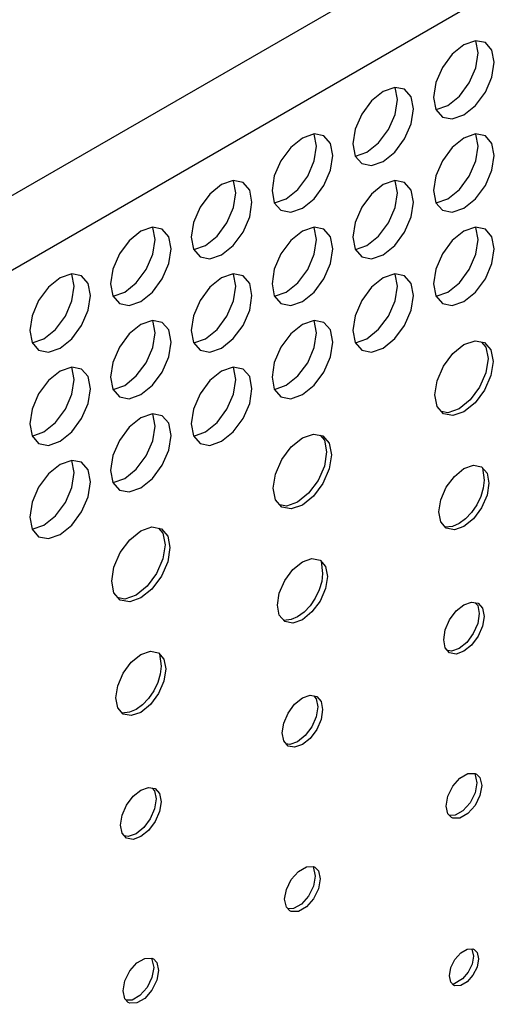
# Model space of a CAD drawing. Header units: inches. Extents: x 0 to 34, y 0 to 22.
# Tile 47 of 66: x 5.726 to 6.001, y 8.081 to 8.64. Entities that reach past the tile are written whole.
import ezdxf

# ---------------------------------------------------------------- set-up
doc = ezdxf.new("R2010")
doc.units = ezdxf.units.IN
doc.header["$LTSCALE"] = 1.87
doc.header["$MEASUREMENT"] = 0
doc.layers.get('0').update_dxf_attribs({"linetype": 'CONTINUOUS'})

msp = doc.modelspace()

# ---------------------------------------------------------------- linework, layer by layer
at = {"color": 2, "linetype": 'CONTINUOUS'}
for p, q in [((4.5725, 7.87699), (7.24554, 9.42036)), ((4.59085, 7.84521), (7.26389, 9.38858)), ((5.97782, 8.62569), (5.97122, 8.62037)), ((5.98442, 8.62799), (5.97782, 8.62569)), ((5.99002, 8.6269), (5.98442, 8.62799)), ((5.9859, 8.62103), (5.98458, 8.6279)), ((5.99376, 8.6226), (5.99002, 8.6269)), ((5.97122, 8.62037), (5.96563, 8.61282)), ((5.98458, 8.61265), (5.9859, 8.62103)), ((5.99507, 8.61574), (5.99376, 8.6226)), ((5.96563, 8.61282), (5.96189, 8.6042)), ((5.98085, 8.60403), (5.98458, 8.61265)), ((5.99376, 8.60736), (5.99507, 8.61574)), ((5.99002, 8.59874), (5.99376, 8.60736)), ((5.93856, 8.6015), (5.93196, 8.59921)), ((5.94415, 8.60042), (5.93856, 8.6015)), ((5.94003, 8.59455), (5.93872, 8.60141)), ((5.96189, 8.6042), (5.96058, 8.59582)), ((5.97525, 8.59649), (5.98085, 8.60403)), ((5.93196, 8.59921), (5.92536, 8.59388)), ((5.94789, 8.59612), (5.94415, 8.60042)), ((5.9492, 8.58925), (5.94789, 8.59612)), ((5.96058, 8.59582), (5.96189, 8.58896)), ((5.96865, 8.59116), (5.97525, 8.59649)), ((5.98442, 8.59119), (5.99002, 8.59874)), ((5.92536, 8.59388), (5.91976, 8.58633)), ((5.93872, 8.58617), (5.94003, 8.59455)), ((5.96205, 8.58887), (5.96865, 8.59116)), ((5.97782, 8.58586), (5.98442, 8.59119)), ((5.91976, 8.58633), (5.91602, 8.57772)), ((5.93498, 8.57755), (5.93872, 8.58617)), ((5.94789, 8.58087), (5.9492, 8.58925)), ((5.96189, 8.58896), (5.96563, 8.58466)), ((5.96195, 8.58888), (5.96205, 8.58887)), ((5.96563, 8.58466), (5.97122, 8.58357)), ((5.97122, 8.58357), (5.97782, 8.58586)), ((5.94415, 8.57225), (5.94789, 8.58087)), ((5.88609, 8.57272), (5.87949, 8.5674)), ((5.89269, 8.57502), (5.88609, 8.57272)), ((5.89828, 8.57393), (5.89269, 8.57502)), ((5.89416, 8.56807), (5.89285, 8.57493)), ((5.90202, 8.56963), (5.89828, 8.57393)), ((5.91602, 8.57772), (5.91471, 8.56934)), ((5.92938, 8.57), (5.93498, 8.57755)), ((5.97782, 8.57273), (5.97122, 8.5674)), ((5.98442, 8.57502), (5.97782, 8.57273)), ((5.99002, 8.57394), (5.98442, 8.57502)), ((5.9859, 8.56807), (5.98458, 8.57493)), ((5.99376, 8.56964), (5.99002, 8.57394)), ((5.87949, 8.5674), (5.87389, 8.55985)), ((5.89285, 8.55969), (5.89416, 8.56807)), ((5.90333, 8.56277), (5.90202, 8.56963)), ((5.91471, 8.56934), (5.91602, 8.56247)), ((5.92278, 8.56468), (5.92938, 8.57)), ((5.93856, 8.56471), (5.94415, 8.57225)), ((5.97122, 8.5674), (5.96563, 8.55986)), ((5.98458, 8.55969), (5.9859, 8.56807)), ((5.99507, 8.56277), (5.99376, 8.56964)), ((5.90202, 8.55439), (5.90333, 8.56277)), ((5.91602, 8.56247), (5.91976, 8.55817)), ((5.91609, 8.5624), (5.91618, 8.56238)), ((5.91618, 8.56238), (5.92278, 8.56468)), ((5.93196, 8.55938), (5.93856, 8.56471)), ((5.99376, 8.55439), (5.99507, 8.56277)), ((5.87389, 8.55985), (5.87015, 8.55123)), ((5.88911, 8.55107), (5.89285, 8.55969)), ((5.91976, 8.55817), (5.92536, 8.55709)), ((5.92536, 8.55709), (5.93196, 8.55938)), ((5.96563, 8.55986), (5.96189, 8.55124)), ((5.98085, 8.55107), (5.98458, 8.55969)), ((5.87015, 8.55123), (5.86884, 8.54285)), ((5.88351, 8.54352), (5.88911, 8.55107)), ((5.89828, 8.54577), (5.90202, 8.55439)), ((5.96189, 8.55124), (5.96058, 8.54286)), ((5.97525, 8.54352), (5.98085, 8.55107)), ((5.99002, 8.54578), (5.99376, 8.55439)), ((5.84022, 8.54624), (5.83362, 8.54091)), ((5.84682, 8.54854), (5.84022, 8.54624)), ((5.85241, 8.54745), (5.84682, 8.54854)), ((5.84829, 8.54158), (5.84698, 8.54844)), ((5.85615, 8.54315), (5.85241, 8.54745)), ((5.89269, 8.53822), (5.89828, 8.54577)), ((5.93196, 8.54625), (5.92536, 8.54092)), ((5.93856, 8.54854), (5.93196, 8.54625)), ((5.94415, 8.54745), (5.93856, 8.54854)), ((5.94003, 8.54159), (5.93872, 8.54845)), ((5.94789, 8.54315), (5.94415, 8.54745)), ((5.98442, 8.53823), (5.99002, 8.54578)), ((5.83362, 8.54091), (5.82802, 8.53337)), ((5.84698, 8.5332), (5.84829, 8.54158)), ((5.85747, 8.53628), (5.85615, 8.54315)), ((5.86884, 8.54285), (5.87015, 8.53599)), ((5.87691, 8.53819), (5.88351, 8.54352)), ((5.92536, 8.54092), (5.91976, 8.53337)), ((5.93872, 8.53321), (5.94003, 8.54159)), ((5.9492, 8.53629), (5.94789, 8.54315)), ((5.96058, 8.54286), (5.96189, 8.53599)), ((5.96865, 8.5382), (5.97525, 8.54352)), ((5.85615, 8.52791), (5.85747, 8.53628)), ((5.87015, 8.53599), (5.87389, 8.53169)), ((5.87022, 8.53592), (5.87031, 8.5359)), ((5.87031, 8.5359), (5.87691, 8.53819)), ((5.88609, 8.5329), (5.89269, 8.53822)), ((5.94789, 8.52791), (5.9492, 8.53629)), ((5.96189, 8.53599), (5.96563, 8.53169)), ((5.96195, 8.53592), (5.96205, 8.5359)), ((5.96205, 8.5359), (5.96865, 8.5382)), ((5.97782, 8.5329), (5.98442, 8.53823)), ((5.82802, 8.53337), (5.82428, 8.52475)), ((5.84324, 8.52458), (5.84698, 8.5332)), ((5.87389, 8.53169), (5.87949, 8.5306)), ((5.87949, 8.5306), (5.88609, 8.5329)), ((5.91976, 8.53337), (5.91602, 8.52475)), ((5.93498, 8.52459), (5.93872, 8.53321)), ((5.94415, 8.51929), (5.94789, 8.52791)), ((5.96563, 8.53169), (5.97122, 8.53061)), ((5.97122, 8.53061), (5.97782, 8.5329)), ((5.82428, 8.52475), (5.82297, 8.51637)), ((5.83764, 8.51704), (5.84324, 8.52458)), ((5.85241, 8.51929), (5.85615, 8.52791)), ((5.91602, 8.52475), (5.91471, 8.51637)), ((5.92938, 8.51704), (5.93498, 8.52459)), ((5.79435, 8.51976), (5.78775, 8.51443)), ((5.80095, 8.52205), (5.79435, 8.51976)), ((5.80655, 8.52097), (5.80095, 8.52205)), ((5.80242, 8.5151), (5.80111, 8.52196)), ((5.81028, 8.51666), (5.80655, 8.52097)), ((5.83104, 8.51171), (5.83764, 8.51704)), ((5.84682, 8.51174), (5.85241, 8.51929)), ((5.88609, 8.51976), (5.87949, 8.51444)), ((5.89269, 8.52206), (5.88609, 8.51976)), ((5.89828, 8.52097), (5.89269, 8.52206)), ((5.89416, 8.5151), (5.89285, 8.52197)), ((5.90202, 8.51667), (5.89828, 8.52097)), ((5.92278, 8.51171), (5.92938, 8.51704)), ((5.93856, 8.51174), (5.94415, 8.51929)), ((5.97782, 8.51977), (5.97122, 8.51444)), ((5.98442, 8.52206), (5.97782, 8.51977)), ((5.99002, 8.52097), (5.98442, 8.52206)), ((5.9859, 8.51511), (5.98458, 8.52197)), ((5.99376, 8.51667), (5.99002, 8.52097)), ((5.78775, 8.51443), (5.78215, 8.50688)), ((5.80111, 8.50672), (5.80242, 8.5151)), ((5.8116, 8.5098), (5.81028, 8.51666)), ((5.82297, 8.51637), (5.82428, 8.50951)), ((5.82444, 8.50941), (5.83104, 8.51171)), ((5.84022, 8.50641), (5.84682, 8.51174)), ((5.87949, 8.51444), (5.87389, 8.50689)), ((5.89285, 8.50672), (5.89416, 8.5151)), ((5.90333, 8.50981), (5.90202, 8.51667)), ((5.91471, 8.51637), (5.91602, 8.50951)), ((5.91618, 8.50942), (5.92278, 8.51171)), ((5.93196, 8.50642), (5.93856, 8.51174)), ((5.97122, 8.51444), (5.96563, 8.50689)), ((5.98458, 8.50673), (5.9859, 8.51511)), ((5.99507, 8.50981), (5.99376, 8.51667)), ((5.78215, 8.50688), (5.77842, 8.49826)), ((5.79737, 8.4981), (5.80111, 8.50672)), ((5.81028, 8.50142), (5.8116, 8.5098)), ((5.82428, 8.50951), (5.82802, 8.5052)), ((5.82435, 8.50943), (5.82444, 8.50941)), ((5.83362, 8.50412), (5.84022, 8.50641)), ((5.87389, 8.50689), (5.87015, 8.49827)), ((5.88911, 8.4981), (5.89285, 8.50672)), ((5.90202, 8.50143), (5.90333, 8.50981)), ((5.91602, 8.50951), (5.91976, 8.50521)), ((5.91609, 8.50944), (5.91618, 8.50942)), ((5.92536, 8.50412), (5.93196, 8.50642)), ((5.96563, 8.50689), (5.96189, 8.49827)), ((5.98085, 8.49811), (5.98458, 8.50673)), ((5.99376, 8.50143), (5.99507, 8.50981)), ((5.80655, 8.4928), (5.81028, 8.50142)), ((5.82802, 8.5052), (5.83362, 8.50412)), ((5.89828, 8.49281), (5.90202, 8.50143)), ((5.91976, 8.50521), (5.92536, 8.50412)), ((5.99002, 8.49281), (5.99376, 8.50143)), ((5.75508, 8.49557), (5.74848, 8.49327)), ((5.76068, 8.49448), (5.75508, 8.49557)), ((5.75655, 8.48861), (5.75524, 8.49548)), ((5.76441, 8.49018), (5.76068, 8.49448)), ((5.77842, 8.49826), (5.7771, 8.48989)), ((5.79178, 8.49055), (5.79737, 8.4981)), ((5.84682, 8.49557), (5.84022, 8.49328)), ((5.85241, 8.49449), (5.84682, 8.49557)), ((5.84829, 8.48862), (5.84698, 8.49548)), ((5.85615, 8.49018), (5.85241, 8.49449)), ((5.87015, 8.49827), (5.86884, 8.48989)), ((5.88351, 8.49056), (5.88911, 8.4981)), ((5.93856, 8.49558), (5.93196, 8.49328)), ((5.94415, 8.49449), (5.93856, 8.49558)), ((5.94003, 8.48862), (5.93872, 8.49549)), ((5.94789, 8.49019), (5.94415, 8.49449)), ((5.96189, 8.49827), (5.96058, 8.48989)), ((5.97525, 8.49056), (5.98085, 8.49811)), ((5.74848, 8.49327), (5.74188, 8.48795)), ((5.76573, 8.48332), (5.76441, 8.49018)), ((5.7771, 8.48989), (5.77842, 8.48302)), ((5.78518, 8.48523), (5.79178, 8.49055)), ((5.80095, 8.48526), (5.80655, 8.4928)), ((5.84022, 8.49328), (5.83362, 8.48795)), ((5.85747, 8.48332), (5.85615, 8.49018)), ((5.86884, 8.48989), (5.87015, 8.48303)), ((5.87691, 8.48523), (5.88351, 8.49056)), ((5.89269, 8.48526), (5.89828, 8.49281)), ((5.93196, 8.49328), (5.92536, 8.48796)), ((5.9492, 8.48333), (5.94789, 8.49019)), ((5.96058, 8.48989), (5.96189, 8.48303)), ((5.96865, 8.48523), (5.97525, 8.49056)), ((5.98442, 8.48526), (5.99002, 8.49281)), ((5.74188, 8.48795), (5.73629, 8.4804)), ((5.75524, 8.48024), (5.75655, 8.48861)), ((5.76441, 8.47494), (5.76573, 8.48332)), ((5.77858, 8.48293), (5.78518, 8.48523)), ((5.79435, 8.47993), (5.80095, 8.48526)), ((5.83362, 8.48795), (5.82802, 8.4804)), ((5.84698, 8.48024), (5.84829, 8.48862)), ((5.85615, 8.47494), (5.85747, 8.48332)), ((5.87031, 8.48294), (5.87691, 8.48523)), ((5.88609, 8.47993), (5.89269, 8.48526)), ((5.92536, 8.48796), (5.91976, 8.48041)), ((5.93872, 8.48024), (5.94003, 8.48862)), ((5.94789, 8.47495), (5.9492, 8.48333)), ((5.96205, 8.48294), (5.96865, 8.48523)), ((5.97782, 8.47994), (5.98442, 8.48526)), ((5.73629, 8.4804), (5.73255, 8.47178)), ((5.7515, 8.47162), (5.75524, 8.48024)), ((5.77842, 8.48302), (5.78215, 8.47872)), ((5.77848, 8.48295), (5.77858, 8.48293)), ((5.78215, 8.47872), (5.78775, 8.47763)), ((5.78775, 8.47763), (5.79435, 8.47993)), ((5.82802, 8.4804), (5.82428, 8.47178)), ((5.84324, 8.47162), (5.84698, 8.48024)), ((5.87015, 8.48303), (5.87389, 8.47873)), ((5.87022, 8.48295), (5.87031, 8.48294)), ((5.87389, 8.47873), (5.87949, 8.47764)), ((5.87949, 8.47764), (5.88609, 8.47993)), ((5.91976, 8.48041), (5.91602, 8.47179)), ((5.93498, 8.47163), (5.93872, 8.48024)), ((5.96189, 8.48303), (5.96563, 8.47873)), ((5.96195, 8.48296), (5.96205, 8.48294)), ((5.96563, 8.47873), (5.97122, 8.47764)), ((5.97122, 8.47764), (5.97782, 8.47994)), ((5.76068, 8.46632), (5.76441, 8.47494)), ((5.85241, 8.46632), (5.85615, 8.47494)), ((5.94415, 8.46633), (5.94789, 8.47495)), ((5.73255, 8.47178), (5.73123, 8.4634)), ((5.74591, 8.46407), (5.7515, 8.47162)), ((5.79435, 8.46679), (5.78775, 8.46147)), ((5.80095, 8.46909), (5.79435, 8.46679)), ((5.80655, 8.468), (5.80095, 8.46909)), ((5.80242, 8.46213), (5.80111, 8.469)), ((5.81028, 8.4637), (5.80655, 8.468)), ((5.82428, 8.47178), (5.82297, 8.46341)), ((5.83764, 8.46407), (5.84324, 8.47162)), ((5.88609, 8.4668), (5.87949, 8.46147)), ((5.89269, 8.46909), (5.88609, 8.4668)), ((5.89828, 8.46801), (5.89269, 8.46909)), ((5.89416, 8.46214), (5.89285, 8.469)), ((5.90202, 8.46371), (5.89828, 8.46801)), ((5.91602, 8.47179), (5.91471, 8.46341)), ((5.92938, 8.46408), (5.93498, 8.47163)), ((5.73123, 8.4634), (5.73255, 8.45654)), ((5.73931, 8.45874), (5.74591, 8.46407)), ((5.75508, 8.45877), (5.76068, 8.46632)), ((5.78775, 8.46147), (5.78215, 8.45392)), ((5.80111, 8.45376), (5.80242, 8.46213)), ((5.8116, 8.45684), (5.81028, 8.4637)), ((5.82297, 8.46341), (5.82428, 8.45654)), ((5.83104, 8.45875), (5.83764, 8.46407)), ((5.84682, 8.45878), (5.85241, 8.46632)), ((5.87949, 8.46147), (5.87389, 8.45392)), ((5.89285, 8.45376), (5.89416, 8.46214)), ((5.90333, 8.45684), (5.90202, 8.46371)), ((5.91471, 8.46341), (5.91602, 8.45655)), ((5.92278, 8.45875), (5.92938, 8.46408)), ((5.93856, 8.45878), (5.94415, 8.46633)), ((5.73255, 8.45654), (5.73629, 8.45224)), ((5.73261, 8.45647), (5.73271, 8.45645)), ((5.73271, 8.45645), (5.73931, 8.45874)), ((5.74848, 8.45345), (5.75508, 8.45877)), ((5.81028, 8.44846), (5.8116, 8.45684)), ((5.82428, 8.45654), (5.82802, 8.45224)), ((5.82435, 8.45647), (5.82444, 8.45645)), ((5.82444, 8.45645), (5.83104, 8.45875)), ((5.84022, 8.45345), (5.84682, 8.45878)), ((5.90202, 8.44846), (5.90333, 8.45684)), ((5.91602, 8.45655), (5.91976, 8.45225)), ((5.91609, 8.45648), (5.91618, 8.45646)), ((5.91618, 8.45646), (5.92278, 8.45875)), ((5.93196, 8.45345), (5.93856, 8.45878)), ((5.97151, 8.45029), (5.97782, 8.45539)), ((5.97782, 8.45539), (5.98414, 8.45758)), ((5.98414, 8.45758), (5.9895, 8.45654)), ((5.98785, 8.45686), (5.99033, 8.45401)), ((5.9895, 8.45654), (5.99308, 8.45242)), ((5.73629, 8.45224), (5.74188, 8.45115)), ((5.74188, 8.45115), (5.74848, 8.45345)), ((5.78215, 8.45392), (5.77842, 8.4453)), ((5.79737, 8.44514), (5.80111, 8.45376)), ((5.82802, 8.45224), (5.83362, 8.45115)), ((5.83362, 8.45115), (5.84022, 8.45345)), ((5.87389, 8.45392), (5.87015, 8.44531)), ((5.88911, 8.44514), (5.89285, 8.45376)), ((5.91976, 8.45225), (5.92536, 8.45116)), ((5.92536, 8.45116), (5.93196, 8.45345)), ((5.96615, 8.44306), (5.97151, 8.45029)), ((5.99033, 8.45401), (5.99159, 8.44744)), ((5.99308, 8.45242), (5.99434, 8.44585)), ((5.77842, 8.4453), (5.7771, 8.43692)), ((5.79178, 8.43759), (5.79737, 8.44514)), ((5.80655, 8.43984), (5.81028, 8.44846)), ((5.87015, 8.44531), (5.86884, 8.43693)), ((5.88351, 8.43759), (5.88911, 8.44514)), ((5.89828, 8.43984), (5.90202, 8.44846)), ((5.99159, 8.44744), (5.99033, 8.43942)), ((5.99434, 8.44585), (5.99308, 8.43783)), ((5.74848, 8.44031), (5.74188, 8.43498)), ((5.75508, 8.44261), (5.74848, 8.44031)), ((5.76068, 8.44152), (5.75508, 8.44261)), ((5.75655, 8.43565), (5.75524, 8.44251)), ((5.76441, 8.43722), (5.76068, 8.44152)), ((5.80095, 8.43229), (5.80655, 8.43984)), ((5.84022, 8.44031), (5.83362, 8.43499)), ((5.84682, 8.44261), (5.84022, 8.44031)), ((5.85241, 8.44152), (5.84682, 8.44261)), ((5.84829, 8.43566), (5.84698, 8.44252)), ((5.85615, 8.43722), (5.85241, 8.44152)), ((5.89269, 8.4323), (5.89828, 8.43984)), ((5.96257, 8.43481), (5.96615, 8.44306)), ((5.99033, 8.43942), (5.98675, 8.43117)), ((5.74188, 8.43498), (5.73629, 8.42744)), ((5.75524, 8.42727), (5.75655, 8.43565)), ((5.76573, 8.43035), (5.76441, 8.43722)), ((5.7771, 8.43692), (5.77842, 8.43006)), ((5.78518, 8.43226), (5.79178, 8.43759)), ((5.83362, 8.43499), (5.82802, 8.42744)), ((5.84698, 8.42728), (5.84829, 8.43566)), ((5.85747, 8.43036), (5.85615, 8.43722)), ((5.86884, 8.43693), (5.87015, 8.43006)), ((5.87691, 8.43227), (5.88351, 8.43759)), ((5.96131, 8.42678), (5.96257, 8.43481)), ((5.99308, 8.43783), (5.9895, 8.42958)), ((5.73629, 8.42744), (5.73255, 8.41882)), ((5.7515, 8.41865), (5.75524, 8.42727)), ((5.76441, 8.42198), (5.76573, 8.43035)), ((5.77842, 8.43006), (5.78215, 8.42576)), ((5.77848, 8.42999), (5.77858, 8.42997)), ((5.77858, 8.42997), (5.78518, 8.43226)), ((5.79435, 8.42697), (5.80095, 8.43229)), ((5.82802, 8.42744), (5.82428, 8.41882)), ((5.84324, 8.41866), (5.84698, 8.42728)), ((5.85615, 8.42198), (5.85747, 8.43036)), ((5.87015, 8.43006), (5.87389, 8.42576)), ((5.87022, 8.42999), (5.87031, 8.42997)), ((5.87031, 8.42997), (5.87691, 8.43227)), ((5.88609, 8.42697), (5.89269, 8.4323)), ((5.98675, 8.43117), (5.98139, 8.42394)), ((5.9895, 8.42958), (5.98414, 8.42235)), ((5.76068, 8.41336), (5.76441, 8.42198)), ((5.78215, 8.42576), (5.78775, 8.42467)), ((5.78775, 8.42467), (5.79435, 8.42697)), ((5.85241, 8.41336), (5.85615, 8.42198)), ((5.87389, 8.42576), (5.87949, 8.42468)), ((5.87949, 8.42468), (5.88609, 8.42697)), ((5.96257, 8.42021), (5.96131, 8.42678)), ((5.98139, 8.42394), (5.97507, 8.41884)), ((5.98414, 8.42235), (5.97782, 8.41725)), ((5.73255, 8.41882), (5.73123, 8.41044)), ((5.74591, 8.41111), (5.7515, 8.41865)), ((5.80095, 8.41613), (5.79435, 8.41383)), ((5.80655, 8.41504), (5.80095, 8.41613)), ((5.82428, 8.41882), (5.82297, 8.41044)), ((5.83764, 8.41111), (5.84324, 8.41866)), ((5.96615, 8.4161), (5.96257, 8.42021)), ((5.96875, 8.41664), (5.96505, 8.41736)), ((5.97151, 8.41505), (5.96615, 8.4161)), ((5.97507, 8.41884), (5.96875, 8.41664)), ((5.97782, 8.41725), (5.97151, 8.41505)), ((5.73931, 8.40578), (5.74591, 8.41111)), ((5.75508, 8.40581), (5.76068, 8.41336)), ((5.79435, 8.41383), (5.78775, 8.4085)), ((5.80242, 8.40917), (5.80111, 8.41603)), ((5.81028, 8.41074), (5.80655, 8.41504)), ((5.8116, 8.40387), (5.81028, 8.41074)), ((5.83104, 8.40578), (5.83764, 8.41111)), ((5.84682, 8.40581), (5.85241, 8.41336)), ((5.73123, 8.41044), (5.73255, 8.40358)), ((5.73271, 8.40348), (5.73931, 8.40578)), ((5.74848, 8.40048), (5.75508, 8.40581)), ((5.78775, 8.4085), (5.78215, 8.40096)), ((5.80111, 8.40079), (5.80242, 8.40917)), ((5.82297, 8.41044), (5.82428, 8.40358)), ((5.82444, 8.40349), (5.83104, 8.40578)), ((5.84022, 8.40049), (5.84682, 8.40581)), ((5.73255, 8.40358), (5.73629, 8.39927)), ((5.73261, 8.4035), (5.73271, 8.40348)), ((5.74188, 8.39819), (5.74848, 8.40048)), ((5.78215, 8.40096), (5.77842, 8.39234)), ((5.79737, 8.39217), (5.80111, 8.40079)), ((5.81028, 8.3955), (5.8116, 8.40387)), ((5.82428, 8.40358), (5.82802, 8.39928)), ((5.82435, 8.40351), (5.82444, 8.40349)), ((5.83362, 8.39819), (5.84022, 8.40049)), ((5.87977, 8.39732), (5.88609, 8.40242)), ((5.88609, 8.40242), (5.89241, 8.40461)), ((5.89241, 8.40461), (5.89776, 8.40357)), ((5.89611, 8.40389), (5.89859, 8.40104)), ((5.89776, 8.40357), (5.90134, 8.39946)), ((5.89859, 8.40104), (5.89985, 8.39447)), ((5.90134, 8.39946), (5.9026, 8.39289)), ((5.73629, 8.39927), (5.74188, 8.39819)), ((5.80655, 8.38688), (5.81028, 8.3955)), ((5.82802, 8.39928), (5.83362, 8.39819)), ((5.87441, 8.39009), (5.87977, 8.39732)), ((5.89985, 8.39447), (5.89859, 8.38645)), ((5.75508, 8.38964), (5.74848, 8.38735)), ((5.76068, 8.38856), (5.75508, 8.38964)), ((5.75655, 8.38269), (5.75524, 8.38955)), ((5.76441, 8.38425), (5.76068, 8.38856)), ((5.77842, 8.39234), (5.7771, 8.38396)), ((5.79178, 8.38463), (5.79737, 8.39217)), ((5.87083, 8.38184), (5.87441, 8.39009)), ((5.9026, 8.39289), (5.90134, 8.38486)), ((5.74848, 8.38735), (5.74188, 8.38202)), ((5.75524, 8.37431), (5.75655, 8.38269)), ((5.76573, 8.37739), (5.76441, 8.38425)), ((5.7771, 8.38396), (5.77842, 8.3771)), ((5.78518, 8.3793), (5.79178, 8.38463)), ((5.80095, 8.37933), (5.80655, 8.38688)), ((5.89859, 8.38645), (5.89501, 8.3782)), ((5.90134, 8.38486), (5.89776, 8.37661)), ((5.97238, 8.38057), (5.97782, 8.38497)), ((5.97782, 8.38497), (5.98327, 8.38686)), ((5.98327, 8.38686), (5.98788, 8.38596)), ((5.98788, 8.38596), (5.99096, 8.38242)), ((5.98844, 8.38532), (5.98929, 8.37835)), ((5.74188, 8.38202), (5.73629, 8.37447)), ((5.76441, 8.36901), (5.76573, 8.37739)), ((5.77842, 8.3771), (5.78215, 8.37279)), ((5.77848, 8.37702), (5.77858, 8.377)), ((5.77858, 8.377), (5.78518, 8.3793)), ((5.79435, 8.374), (5.80095, 8.37933)), ((5.86957, 8.37382), (5.87083, 8.38184)), ((5.89501, 8.3782), (5.88965, 8.37097)), ((5.96777, 8.37435), (5.97238, 8.38057)), ((5.98929, 8.37835), (5.98881, 8.37382)), ((5.99096, 8.38242), (5.99204, 8.37676)), ((5.73629, 8.37447), (5.73255, 8.36585)), ((5.7515, 8.36569), (5.75524, 8.37431)), ((5.78215, 8.37279), (5.78775, 8.37171)), ((5.78775, 8.37171), (5.79435, 8.374)), ((5.87083, 8.36725), (5.86957, 8.37382)), ((5.89776, 8.37661), (5.89241, 8.36938)), ((5.96469, 8.36725), (5.96777, 8.37435)), ((5.98881, 8.37382), (5.98739, 8.36904)), ((5.99204, 8.37676), (5.99096, 8.36985)), ((5.73255, 8.36585), (5.73123, 8.35748)), ((5.76068, 8.36039), (5.76441, 8.36901)), ((5.87441, 8.36313), (5.87083, 8.36725)), ((5.88334, 8.36587), (5.87702, 8.36368)), ((5.88965, 8.37097), (5.88334, 8.36587)), ((5.89241, 8.36938), (5.88609, 8.36428)), ((5.96361, 8.36034), (5.96469, 8.36725)), ((5.98739, 8.36904), (5.98513, 8.36433)), ((5.99096, 8.36985), (5.98788, 8.36274)), ((5.74591, 8.35814), (5.7515, 8.36569)), ((5.75508, 8.35285), (5.76068, 8.36039)), ((5.87702, 8.36368), (5.87331, 8.3644)), ((5.87977, 8.36209), (5.87441, 8.36313)), ((5.88609, 8.36428), (5.87977, 8.36209)), ((5.96469, 8.35468), (5.96361, 8.36034)), ((5.98513, 8.36433), (5.98218, 8.36002)), ((5.98788, 8.36274), (5.98327, 8.35652)), ((5.73123, 8.35748), (5.73255, 8.35061)), ((5.73931, 8.35282), (5.74591, 8.35814)), ((5.96777, 8.35113), (5.96469, 8.35468)), ((5.97875, 8.3564), (5.97507, 8.35372)), ((5.98327, 8.35652), (5.97782, 8.35213)), ((5.98218, 8.36002), (5.97875, 8.3564)), ((5.73255, 8.35061), (5.73629, 8.34631)), ((5.73261, 8.35054), (5.73271, 8.35052)), ((5.73271, 8.35052), (5.73931, 8.35282)), ((5.74848, 8.34752), (5.75508, 8.35285)), ((5.78803, 8.34453), (5.79435, 8.34963)), ((5.79435, 8.34963), (5.80067, 8.35182)), ((5.80067, 8.35182), (5.80603, 8.35078)), ((5.80438, 8.3511), (5.80685, 8.34825)), ((5.80603, 8.35078), (5.80961, 8.34666)), ((5.97139, 8.35215), (5.96724, 8.35174)), ((5.97238, 8.35024), (5.96777, 8.35113)), ((5.97507, 8.35372), (5.97139, 8.35215)), ((5.97782, 8.35213), (5.97238, 8.35024)), ((5.73629, 8.34631), (5.74188, 8.34522)), ((5.74188, 8.34522), (5.74848, 8.34752)), ((5.78267, 8.3373), (5.78803, 8.34453)), ((5.80685, 8.34825), (5.80811, 8.34168)), ((5.80961, 8.34666), (5.81086, 8.34009)), ((5.80811, 8.34168), (5.80685, 8.33366)), ((5.81086, 8.34009), (5.80961, 8.33207)), ((5.77909, 8.32905), (5.78267, 8.3373)), ((5.80685, 8.33366), (5.80327, 8.32541)), ((5.88609, 8.332), (5.89153, 8.33389)), ((5.89153, 8.33389), (5.89614, 8.333)), ((5.89614, 8.333), (5.89922, 8.32945)), ((5.8967, 8.33235), (5.89755, 8.32538)), ((5.77784, 8.32103), (5.77909, 8.32905)), ((5.80961, 8.33207), (5.80603, 8.32382)), ((5.87603, 8.32138), (5.88065, 8.32761)), ((5.88065, 8.32761), (5.88609, 8.332)), ((5.89922, 8.32945), (5.90031, 8.32379)), ((5.77909, 8.31446), (5.77784, 8.32103)), ((5.80327, 8.32541), (5.79792, 8.31818)), ((5.80603, 8.32382), (5.80067, 8.31659)), ((5.87295, 8.31428), (5.87603, 8.32138)), ((5.89755, 8.32538), (5.89707, 8.32085)), ((5.90031, 8.32379), (5.89922, 8.31688)), ((5.79792, 8.31818), (5.7916, 8.31308)), ((5.80067, 8.31659), (5.79435, 8.31149)), ((5.89565, 8.31607), (5.89339, 8.31136)), ((5.89707, 8.32085), (5.89565, 8.31607)), ((5.89922, 8.31688), (5.89614, 8.30978)), ((5.78267, 8.31034), (5.77909, 8.31446)), ((5.78528, 8.31089), (5.78157, 8.31161)), ((5.78803, 8.3093), (5.78267, 8.31034)), ((5.7916, 8.31308), (5.78528, 8.31089)), ((5.79435, 8.31149), (5.78803, 8.3093)), ((5.87187, 8.30737), (5.87295, 8.31428)), ((5.89339, 8.31136), (5.89044, 8.30705)), ((5.87295, 8.30171), (5.87187, 8.30737)), ((5.89044, 8.30705), (5.88701, 8.30343)), ((5.89614, 8.30978), (5.89153, 8.30355)), ((5.97344, 8.30414), (5.97782, 8.30768)), ((5.97782, 8.30768), (5.98221, 8.30921)), ((5.98221, 8.30921), (5.98593, 8.30848)), ((5.98429, 8.3088), (5.98565, 8.30725)), ((5.98565, 8.30725), (5.98654, 8.30265)), ((5.98593, 8.30848), (5.98842, 8.30562)), ((5.98842, 8.30562), (5.98929, 8.30106)), ((5.87603, 8.29817), (5.87295, 8.30171)), ((5.87966, 8.29919), (5.8755, 8.29877)), ((5.88334, 8.30075), (5.87966, 8.29919)), ((5.88609, 8.29916), (5.88065, 8.29727)), ((5.88701, 8.30343), (5.88334, 8.30075)), ((5.89153, 8.30355), (5.88609, 8.29916)), ((5.96723, 8.29339), (5.96972, 8.29912)), ((5.96972, 8.29912), (5.97344, 8.30414)), ((5.98654, 8.30265), (5.98565, 8.29702)), ((5.98929, 8.30106), (5.98842, 8.29549)), ((5.88065, 8.29727), (5.87603, 8.29817)), ((5.96636, 8.28782), (5.96723, 8.29339)), ((5.98565, 8.29702), (5.98314, 8.29128)), ((5.98842, 8.29549), (5.98593, 8.28976)), ((5.96723, 8.28326), (5.96636, 8.28782)), ((5.98314, 8.29128), (5.97943, 8.2863)), ((5.98593, 8.28976), (5.98221, 8.28474)), ((5.96972, 8.2804), (5.96723, 8.28326)), ((5.97507, 8.28279), (5.97071, 8.28127)), ((5.97943, 8.2863), (5.97507, 8.28279)), ((5.98221, 8.28474), (5.97782, 8.2812)), ((5.78891, 8.27499), (5.79435, 8.27938)), ((5.79435, 8.27938), (5.79979, 8.28128)), ((5.79979, 8.28128), (5.8044, 8.28038)), ((5.8044, 8.28038), (5.80749, 8.27683)), ((5.80497, 8.27973), (5.80582, 8.27276)), ((5.80749, 8.27683), (5.80857, 8.27118)), ((5.97071, 8.28127), (5.96861, 8.28167)), ((5.97344, 8.27967), (5.96972, 8.2804)), ((5.97782, 8.2812), (5.97344, 8.27967)), ((5.7843, 8.26877), (5.78891, 8.27499)), ((5.80582, 8.27276), (5.80533, 8.26824)), ((5.80857, 8.27118), (5.80749, 8.26427)), ((5.78121, 8.26166), (5.7843, 8.26877)), ((5.80533, 8.26824), (5.80391, 8.26346)), ((5.78013, 8.25476), (5.78121, 8.26166)), ((5.80391, 8.26346), (5.80165, 8.25875)), ((5.80749, 8.26427), (5.8044, 8.25716)), ((5.78121, 8.2491), (5.78013, 8.25476)), ((5.79871, 8.25444), (5.79528, 8.25082)), ((5.80165, 8.25875), (5.79871, 8.25444)), ((5.8044, 8.25716), (5.79979, 8.25094)), ((5.8817, 8.25117), (5.88609, 8.25471)), ((5.88609, 8.25471), (5.89048, 8.25624)), ((5.89048, 8.25624), (5.8942, 8.25552)), ((5.89255, 8.25584), (5.89391, 8.25428)), ((5.89391, 8.25428), (5.8948, 8.24968)), ((5.8942, 8.25552), (5.89668, 8.25266)), ((5.78429, 8.24555), (5.78121, 8.2491)), ((5.79528, 8.25082), (5.7916, 8.24814)), ((5.79979, 8.25094), (5.79435, 8.24655)), ((5.87798, 8.24615), (5.8817, 8.25117)), ((5.8948, 8.24968), (5.89391, 8.24406)), ((5.89668, 8.25266), (5.89755, 8.24809)), ((5.78792, 8.24657), (5.78377, 8.24616)), ((5.78891, 8.24466), (5.78429, 8.24555)), ((5.7916, 8.24814), (5.78792, 8.24657)), ((5.79435, 8.24655), (5.78891, 8.24466)), ((5.87549, 8.24042), (5.87798, 8.24615)), ((5.89391, 8.24406), (5.8914, 8.23831)), ((5.89755, 8.24809), (5.89668, 8.24252)), ((5.87462, 8.23485), (5.87549, 8.24042)), ((5.8914, 8.23831), (5.8877, 8.23333)), ((5.89668, 8.24252), (5.8942, 8.23679)), ((5.87549, 8.23029), (5.87462, 8.23485)), ((5.8877, 8.23333), (5.88334, 8.22982)), ((5.89048, 8.23177), (5.88609, 8.22823)), ((5.8942, 8.23679), (5.89048, 8.23177)), ((5.87798, 8.22743), (5.87549, 8.23029)), ((5.87897, 8.2283), (5.87687, 8.2287)), ((5.8817, 8.22671), (5.87798, 8.22743)), ((5.88334, 8.22982), (5.87897, 8.2283)), ((5.88609, 8.22823), (5.8817, 8.22671)), ((5.97153, 8.20462), (5.97558, 8.20921)), ((5.97558, 8.20921), (5.98007, 8.2118)), ((5.98007, 8.2118), (5.98412, 8.21188)), ((5.98396, 8.21188), (5.98516, 8.20656)), ((5.98412, 8.21188), (5.98495, 8.2115)), ((5.98495, 8.2115), (5.98692, 8.20945)), ((5.98692, 8.20945), (5.98792, 8.20497)), ((5.79435, 8.20243), (5.79874, 8.20395)), ((5.79874, 8.20395), (5.80246, 8.20323)), ((5.96873, 8.19895), (5.97153, 8.20462)), ((5.98516, 8.20656), (5.98414, 8.20086)), ((5.98792, 8.20497), (5.98692, 8.19934)), ((5.78624, 8.19387), (5.78996, 8.19888)), ((5.78996, 8.19888), (5.79435, 8.20243)), ((5.80082, 8.20355), (5.80218, 8.20199)), ((5.80218, 8.20199), (5.80306, 8.19739)), ((5.80246, 8.20323), (5.80494, 8.20037)), ((5.80494, 8.20037), (5.80582, 8.19581)), ((5.96773, 8.19332), (5.96873, 8.19895)), ((5.98414, 8.20086), (5.98133, 8.1952)), ((5.98692, 8.19934), (5.98412, 8.19367)), ((5.78376, 8.18813), (5.78624, 8.19387)), ((5.80306, 8.19739), (5.80218, 8.19177)), ((5.80582, 8.19581), (5.80494, 8.19023)), ((5.96873, 8.18884), (5.96773, 8.19332)), ((5.98133, 8.1952), (5.9773, 8.19065)), ((5.98412, 8.19367), (5.98007, 8.18908)), ((5.78288, 8.18256), (5.78376, 8.18813)), ((5.80218, 8.19177), (5.79967, 8.18602)), ((5.80494, 8.19023), (5.80246, 8.1845)), ((5.9707, 8.18678), (5.96873, 8.18884)), ((5.97284, 8.18808), (5.96954, 8.188)), ((5.9773, 8.19065), (5.97284, 8.18808)), ((5.98007, 8.18908), (5.97558, 8.18649)), ((5.78376, 8.178), (5.78288, 8.18256)), ((5.79967, 8.18602), (5.79596, 8.18105)), ((5.80246, 8.1845), (5.79874, 8.17949)), ((5.97153, 8.1864), (5.9707, 8.18678)), ((5.97558, 8.18649), (5.97153, 8.1864)), ((5.78624, 8.17514), (5.78376, 8.178)), ((5.78724, 8.17601), (5.78514, 8.17641)), ((5.7916, 8.17753), (5.78724, 8.17601)), ((5.79435, 8.17594), (5.78996, 8.17442)), ((5.79596, 8.18105), (5.7916, 8.17753)), ((5.79874, 8.17949), (5.79435, 8.17594)), ((5.78996, 8.17442), (5.78624, 8.17514)), ((5.88384, 8.15624), (5.88833, 8.15883)), ((5.88833, 8.15883), (5.89238, 8.15892)), ((5.89222, 8.15891), (5.89343, 8.15359)), ((5.89238, 8.15892), (5.89321, 8.15853)), ((5.8798, 8.15165), (5.88384, 8.15624)), ((5.89343, 8.15359), (5.89241, 8.1479)), ((5.89321, 8.15853), (5.89518, 8.15648)), ((5.89518, 8.15648), (5.89618, 8.152)), ((5.877, 8.14598), (5.8798, 8.15165)), ((5.89241, 8.1479), (5.88959, 8.14223)), ((5.89618, 8.152), (5.89518, 8.14637)), ((5.876, 8.14035), (5.877, 8.14598)), ((5.88959, 8.14223), (5.88556, 8.13769)), ((5.89518, 8.14637), (5.89238, 8.1407)), ((5.877, 8.13587), (5.876, 8.14035)), ((5.88556, 8.13769), (5.88111, 8.13511)), ((5.89238, 8.1407), (5.88833, 8.13611)), ((5.87897, 8.13382), (5.877, 8.13587)), ((5.88111, 8.13511), (5.8778, 8.13503)), ((5.8798, 8.13343), (5.87897, 8.13382)), ((5.88384, 8.13352), (5.8798, 8.13343)), ((5.88833, 8.13611), (5.88384, 8.13352)), ((5.97268, 8.1062), (5.97599, 8.10995)), ((5.97599, 8.10995), (5.97966, 8.11207)), ((5.97966, 8.11207), (5.98297, 8.11214)), ((5.9824, 8.11213), (5.98333, 8.10807)), ((5.98297, 8.11214), (5.98365, 8.11183)), ((5.98365, 8.11183), (5.98526, 8.11015)), ((5.98526, 8.11015), (5.98608, 8.10648)), ((5.78806, 8.09965), (5.7921, 8.10423)), ((5.7921, 8.10423), (5.7966, 8.10683)), ((5.7966, 8.10683), (5.80064, 8.10691)), ((5.80049, 8.10691), (5.80169, 8.10159)), ((5.80064, 8.10691), (5.80147, 8.10653)), ((5.80147, 8.10653), (5.80344, 8.10448)), ((5.80344, 8.10448), (5.80444, 8.1)), ((5.97039, 8.10156), (5.97268, 8.1062)), ((5.98252, 8.10348), (5.98027, 8.0989)), ((5.98333, 8.10807), (5.98252, 8.10348)), ((5.98608, 8.10648), (5.98526, 8.10188)), ((5.78526, 8.09398), (5.78806, 8.09965)), ((5.80169, 8.10159), (5.80067, 8.09589)), ((5.80444, 8.1), (5.80344, 8.09436)), ((5.96957, 8.09695), (5.97039, 8.10156)), ((5.98027, 8.0989), (5.97704, 8.09518)), ((5.98526, 8.10188), (5.98297, 8.09724)), ((5.78426, 8.08834), (5.78526, 8.09398)), ((5.80067, 8.09589), (5.79785, 8.09023)), ((5.80344, 8.09436), (5.80064, 8.08869)), ((5.97039, 8.09329), (5.96957, 8.09695)), ((5.972, 8.09161), (5.97039, 8.09329)), ((5.97704, 8.09518), (5.97165, 8.09196)), ((5.97966, 8.09348), (5.97599, 8.09136)), ((5.98297, 8.09724), (5.97966, 8.09348)), ((5.78526, 8.08387), (5.78426, 8.08834)), ((5.79785, 8.09023), (5.79383, 8.08568)), ((5.80064, 8.08869), (5.7966, 8.08411)), ((5.97268, 8.09129), (5.972, 8.09161)), ((5.97599, 8.09136), (5.97268, 8.09129)), ((5.78723, 8.08181), (5.78526, 8.08387)), ((5.78937, 8.08311), (5.78607, 8.08302)), ((5.78806, 8.08143), (5.78723, 8.08181)), ((5.7921, 8.08151), (5.78806, 8.08143)), ((5.79383, 8.08568), (5.78937, 8.08311)), ((5.7966, 8.08411), (5.7921, 8.08151))]:
    msp.add_line(p, q, dxfattribs=at)

doc.saveas('drawing.dxf')
